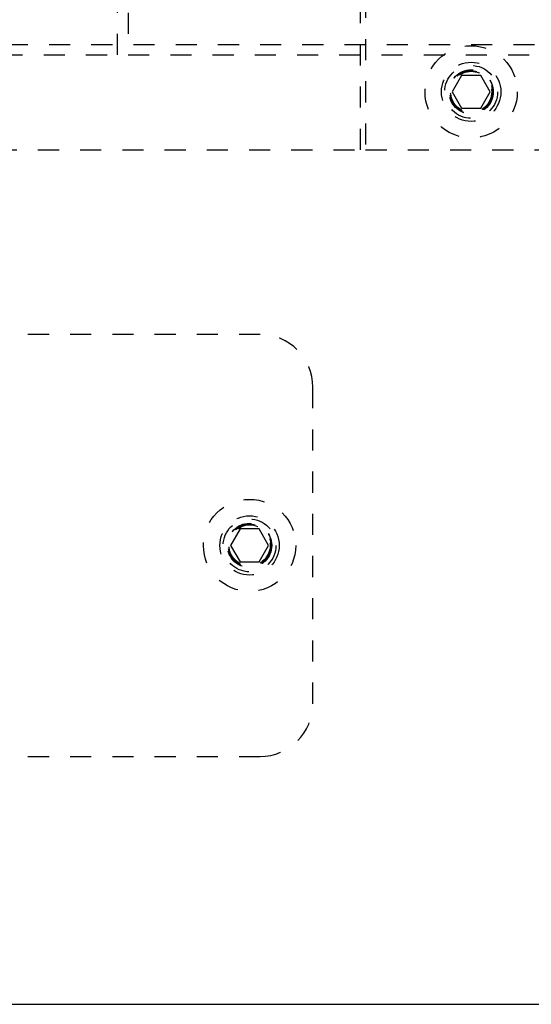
# Model space of a CAD drawing. Header units: inches. Extents: x 1772 to 2706, y -534 to -52.
# Tile 51 of 61: x 1898.39 to 1900.81, y -507.35 to -502.68. Entities that reach past the tile are written whole.
import ezdxf

# ---------------------------------------------------------------- set-up
doc = ezdxf.new("R2010")
doc.units = ezdxf.units.IN
doc.header["$LTSCALE"] = 0.5
doc.header["$MEASUREMENT"] = 0
doc.linetypes.add('HIDDEN', pattern=[0.225, 0.15, -0.075])
doc.layers.add('SID-M-H', color=4, linetype='HIDDEN')
doc.layers.add('SID-M-S', color=105, linetype='Continuous')

msp = doc.modelspace()

# ---------------------------------------------------------------- linework, layer by layer
at = {"layer": 'SID-M-H'}
for p, q in [((1898.85341, -502.85102), (1898.85341, -492.85102)), ((1898.90341, -492.85102), (1898.90341, -502.85102)), ((1900.00341, -503.30102), (1900.00341, -502.17602)), ((1900.02841, -502.17602), (1900.02841, -503.30102)), ((1882.12841, -502.80102), (1902.67841, -502.80102)), ((1896.50341, -502.85102), (1898.85341, -502.85102)), ((1898.90341, -502.85102), (1901.65341, -502.85102)), ((1900.48337, -502.94802), (1900.43834, -503.02602)), ((1900.57344, -502.94802), (1900.48337, -502.94802)), ((1900.61847, -503.02602), (1900.57344, -502.94802)), ((1900.43834, -503.02602), (1900.48337, -503.10402)), ((1900.57344, -503.10402), (1900.61847, -503.02602)), ((1900.48337, -503.10402), (1900.57344, -503.10402)), ((1895.8759, -503.30102), (1900.00341, -503.30102)), ((1900.02841, -503.30102), (1913.02841, -503.30102)), ((1899.52841, -504.17602), (1897.02841, -504.17602)), ((1899.77841, -505.92602), (1899.77841, -504.42602)), ((1899.43337, -505.09802), (1899.38834, -505.17602)), ((1899.52344, -505.09802), (1899.43337, -505.09802)), ((1899.56847, -505.17602), (1899.52344, -505.09802)), ((1899.38834, -505.17602), (1899.43337, -505.25402)), ((1899.52344, -505.25402), (1899.56847, -505.17602)), ((1899.43337, -505.25402), (1899.52344, -505.25402)), ((1897.02841, -506.17602), (1899.52841, -506.17602))]:
    msp.add_line(p, q, dxfattribs=at)
for centre, radius in [((1900.52841, -503.02602), 0.2185), ((1900.52841, -503.02602), 0.1405), ((1900.52841, -503.02602), 0.125), ((1900.52841, -503.02602), 0.10497), ((1900.52841, -503.02602), 0.1047), ((1900.52841, -503.02602), 0.10418), ((1900.52841, -503.02602), 0.1005), ((1900.52841, -503.02602), 0.0975), ((1899.47841, -505.17602), 0.2185), ((1899.47841, -505.17602), 0.1405), ((1899.47841, -505.17602), 0.125), ((1899.47841, -505.17602), 0.10497), ((1899.47841, -505.17602), 0.1047), ((1899.47841, -505.17602), 0.10418), ((1899.47841, -505.17602), 0.1005), ((1899.47841, -505.17602), 0.0975)]:
    msp.add_circle(centre, radius, dxfattribs=at)
for centre, start, end in [((1899.52841, -504.42602), 0, 90), ((1899.52841, -505.92602), 270, 0)]:
    msp.add_arc(centre, 0.25, start, end, dxfattribs=at)
at = {"layer": 'SID-M-S'}
msp.add_line((1873.62841, -507.35102), (1919.12841, -507.35102), dxfattribs=at)

doc.saveas('drawing.dxf')
